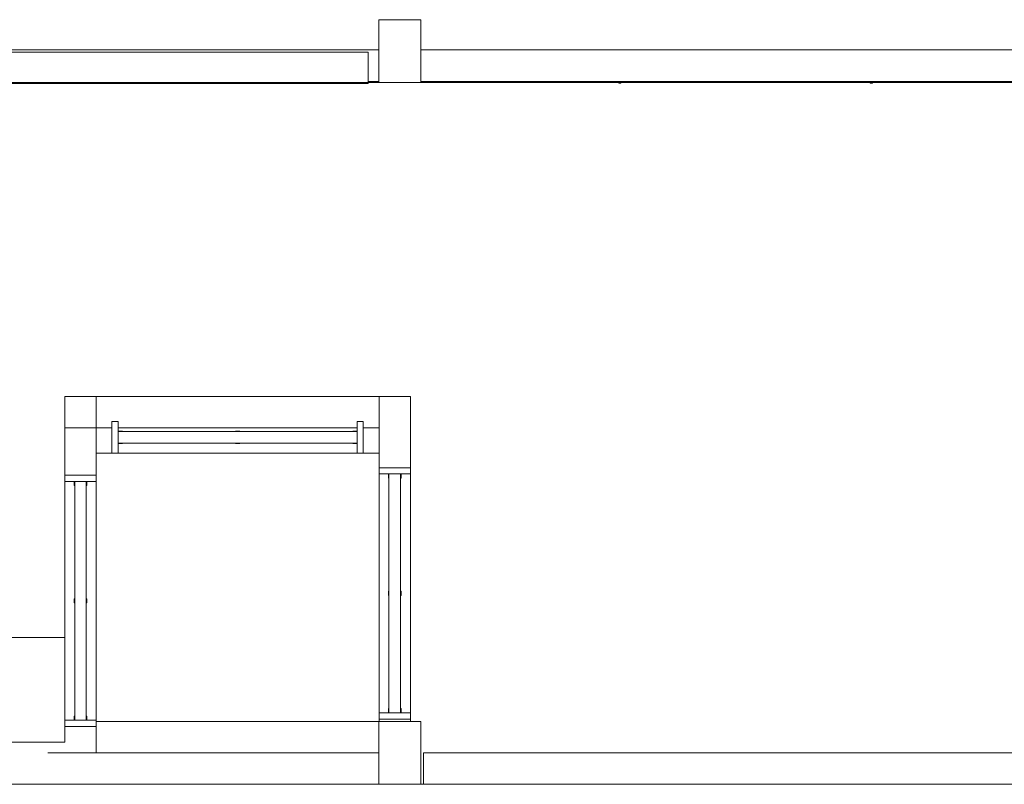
# Model space of a CAD drawing. Header units: millimetres. Extents: x 321 to 585, y -277 to 9.
# Tile 7 of 256: x 351.2 to 360.59, y -240.69 to -233.39. Entities that reach past the tile are written whole.
import ezdxf

# ---------------------------------------------------------------- set-up
doc = ezdxf.new("R2010")
doc.units = ezdxf.units.MM
doc.header["$MEASUREMENT"] = 0
doc.layers.get('0').update_dxf_attribs({"lineweight": 18})
for name, color, linetype, lineweight in [('IFC-Elemento terminal-Contorno', 253, 'Continuous', 5), ('IFC-Janela-Contorno', 142, 'Continuous', 5), ('IFC-Laje-Contorno', 134, 'Continuous', 5), ('IFC-Pilar-Contorno', 83, 'Continuous', 5), ('IFC-Viga-Contorno', 66, 'Continuous', 5)]:
    doc.layers.add(name, color=color, linetype=linetype, lineweight=lineweight)

msp = doc.modelspace()

# ---------------------------------------------------------------- linework, layer by layer
msp.add_line((354.625, -236.9835), (354.925, -236.9835))
at = {"layer": 'IFC-Elemento terminal-Contorno', "color": 7, "lineweight": 5}
for p, q in [((356.915, -233.9859), (356.9172, -233.9859)), ((356.915, -233.9904), (356.915, -233.9859)), ((356.915, -233.9909), (356.915, -233.9904)), ((356.915, -233.9909), (356.9329, -233.9909)), ((356.9172, -233.9859), (356.935, -233.9859)), ((356.9329, -233.9909), (356.935, -233.9909)), ((356.935, -233.9865), (356.935, -233.9859)), ((356.935, -233.9909), (356.935, -233.9865)), ((359.315, -233.9859), (359.3172, -233.9859)), ((359.315, -233.9904), (359.315, -233.9859)), ((359.315, -233.9909), (359.315, -233.9904)), ((359.315, -233.9909), (359.3329, -233.9909)), ((359.3172, -233.9859), (359.335, -233.9859)), ((359.3329, -233.9909), (359.335, -233.9909)), ((359.335, -233.9865), (359.335, -233.9859)), ((359.335, -233.9909), (359.335, -233.9865))]:
    msp.add_line(p, q, dxfattribs=at)
at = {"layer": 'IFC-Janela-Contorno', "color": 7, "lineweight": 5}
for p, q in [((352.075, -237.2235), (352.0856, -237.2235)), ((352.075, -237.4723), (352.075, -237.2235)), ((352.0856, -237.2235), (352.135, -237.2235)), ((352.135, -237.2691), (352.135, -237.2235)), ((354.415, -237.478), (354.415, -237.2235)), ((354.415, -237.2235), (354.4645, -237.2235)), ((354.4645, -237.2235), (354.475, -237.2235)), ((354.475, -237.2748), (354.475, -237.2235)), ((352.135, -237.3185), (352.135, -237.2691)), ((352.135, -237.3135), (352.1695, -237.3135)), ((352.135, -237.4285), (352.135, -237.3185)), ((352.135, -237.3185), (354.415, -237.3185)), ((352.1695, -237.3135), (352.175, -237.3135)), ((352.175, -237.3185), (352.175, -237.3135)), ((353.255, -237.3135), (353.2895, -237.3135)), ((353.255, -237.3185), (353.255, -237.3135)), ((353.2895, -237.3135), (353.295, -237.3135)), ((353.295, -237.3185), (353.295, -237.3135)), ((354.375, -237.3135), (354.4095, -237.3135)), ((354.375, -237.3185), (354.375, -237.3135)), ((354.4095, -237.3135), (354.415, -237.3135)), ((354.415, -237.4285), (354.415, -237.3185)), ((354.475, -237.5235), (354.475, -237.2748)), ((352.075, -237.5235), (352.075, -237.4723)), ((352.135, -237.4285), (354.415, -237.4285)), ((352.135, -237.5235), (352.135, -237.4285)), ((352.135, -237.4335), (352.1406, -237.4335)), ((352.1406, -237.4335), (352.175, -237.4335)), ((352.175, -237.4335), (352.175, -237.4285)), ((353.255, -237.4335), (353.255, -237.4285)), ((353.255, -237.4335), (353.2606, -237.4335)), ((353.2606, -237.4335), (353.295, -237.4335)), ((353.295, -237.4335), (353.295, -237.4285)), ((354.375, -237.4335), (354.375, -237.4285)), ((354.375, -237.4335), (354.3806, -237.4335)), ((354.3806, -237.4335), (354.415, -237.4335)), ((354.415, -237.5235), (354.415, -237.478)), ((352.075, -237.5235), (352.0856, -237.5235)), ((352.0856, -237.5235), (352.135, -237.5235)), ((354.415, -237.5235), (354.4645, -237.5235)), ((354.4645, -237.5235), (354.475, -237.5235)), ((354.625, -237.6635), (354.6763, -237.6635)), ((354.625, -237.674), (354.625, -237.6635)), ((354.625, -237.7235), (354.625, -237.674)), ((354.6763, -237.6635), (354.925, -237.6635)), ((354.925, -237.674), (354.925, -237.6635)), ((354.925, -237.7235), (354.925, -237.674)), ((351.625, -237.7451), (351.625, -237.7346)), ((351.625, -237.7346), (351.6763, -237.7346)), ((351.625, -237.7946), (351.625, -237.7451)), ((351.625, -237.7946), (351.8795, -237.7946)), ((351.6763, -237.7346), (351.925, -237.7346)), ((351.715, -237.8001), (351.715, -237.7946)), ((351.72, -237.7946), (351.83, -237.7946)), ((351.72, -240.0746), (351.72, -237.7946)), ((351.83, -240.0746), (351.83, -237.7946)), ((351.835, -237.8291), (351.835, -237.7946)), ((351.8795, -237.7946), (351.925, -237.7946)), ((351.925, -237.7451), (351.925, -237.7346)), ((351.925, -237.7946), (351.925, -237.7451)), ((354.625, -237.7235), (354.8795, -237.7235)), ((354.715, -237.729), (354.715, -237.7235)), ((354.715, -237.7635), (354.715, -237.729)), ((354.715, -237.7635), (354.72, -237.7635)), ((354.72, -240.0035), (354.72, -237.7235)), ((354.72, -237.7235), (354.83, -237.7235)), ((354.83, -240.0035), (354.83, -237.7235)), ((354.83, -237.7635), (354.835, -237.7635)), ((354.835, -237.7579), (354.835, -237.7235)), ((354.835, -237.7635), (354.835, -237.7579)), ((354.8795, -237.7235), (354.925, -237.7235)), ((351.715, -237.8346), (351.715, -237.8001)), ((351.715, -237.8346), (351.72, -237.8346)), ((351.83, -237.8346), (351.835, -237.8346)), ((351.835, -237.8346), (351.835, -237.8291)), ((351.715, -238.9146), (351.72, -238.9146)), ((351.715, -238.9201), (351.715, -238.9146)), ((351.715, -238.9546), (351.715, -238.9201)), ((351.83, -238.9146), (351.835, -238.9146)), ((351.835, -238.9491), (351.835, -238.9146)), ((354.715, -238.8435), (354.72, -238.8435)), ((354.715, -238.849), (354.715, -238.8435)), ((354.715, -238.8835), (354.715, -238.849)), ((354.715, -238.8835), (354.72, -238.8835)), ((354.83, -238.8435), (354.835, -238.8435)), ((354.83, -238.8835), (354.835, -238.8835)), ((354.835, -238.8779), (354.835, -238.8435)), ((354.835, -238.8835), (354.835, -238.8779)), ((351.715, -238.9546), (351.72, -238.9546)), ((351.83, -238.9546), (351.835, -238.9546)), ((351.835, -238.9546), (351.835, -238.9491)), ((351.715, -240.0346), (351.72, -240.0346)), ((351.715, -240.0401), (351.715, -240.0346)), ((351.715, -240.0746), (351.715, -240.0401)), ((351.83, -240.0346), (351.835, -240.0346)), ((351.835, -240.0691), (351.835, -240.0346)), ((354.625, -240.0529), (354.625, -240.0035)), ((354.625, -240.0035), (354.6706, -240.0035)), ((354.6706, -240.0035), (354.72, -240.0035)), ((354.715, -239.9635), (354.72, -239.9635)), ((354.715, -239.969), (354.715, -239.9635)), ((354.715, -240.0035), (354.715, -239.969)), ((354.72, -240.0035), (354.83, -240.0035)), ((354.83, -239.9635), (354.835, -239.9635)), ((354.83, -240.0035), (354.925, -240.0035)), ((354.835, -239.9979), (354.835, -239.9635)), ((354.835, -240.0035), (354.835, -239.9979)), ((354.925, -240.0529), (354.925, -240.0035)), ((351.625, -240.124), (351.625, -240.0746)), ((351.625, -240.0746), (351.6706, -240.0746)), ((351.625, -240.1346), (351.625, -240.124)), ((351.625, -240.1346), (351.8738, -240.1346)), ((351.6706, -240.0746), (351.72, -240.0746)), ((351.72, -240.0746), (351.83, -240.0746)), ((351.83, -240.0746), (351.925, -240.0746)), ((351.835, -240.0746), (351.835, -240.0691)), ((351.8738, -240.1346), (351.925, -240.1346)), ((351.925, -240.124), (351.925, -240.0746)), ((351.925, -240.1346), (351.925, -240.124)), ((354.625, -240.0635), (354.625, -240.0529)), ((354.625, -240.0635), (354.8738, -240.0635)), ((354.8738, -240.0635), (354.925, -240.0635)), ((354.925, -240.0635), (354.925, -240.0529))]:
    msp.add_line(p, q, dxfattribs=at)
at = {"layer": 'IFC-Laje-Contorno', "color": 7, "lineweight": 5}
for p, q in [((346.851, -233.9859), (354.6249, -233.9859)), ((355.0249, -233.9859), (386.7676, -233.9859)), ((351.925, -237.5235), (352.075, -237.5235)), ((352.135, -237.5235), (354.415, -237.5235)), ((354.475, -237.5235), (354.625, -237.5235)), ((351.925, -240.3859), (351.925, -239.1633)), ((354.625, -240.0869), (354.625, -239.1633)), ((340.1926, -239.2846), (351.625, -239.2846)), ((351.625, -240.0746), (351.625, -239.2846)), ((351.625, -240.2846), (351.625, -240.1346)), ((350.4941, -240.2846), (351.625, -240.2846)), ((351.925, -240.3859), (354.6249, -240.3859)), ((340.2985, -240.6869), (354.6249, -240.6869)), ((355.0249, -240.6869), (370.4249, -240.6869))]:
    msp.add_line(p, q, dxfattribs=at)
at = {"layer": 'IFC-Pilar-Contorno', "color": 7, "lineweight": 5}
for p, q in [((354.6249, -233.7066), (354.6249, -233.3859)), ((354.6249, -233.3859), (354.6975, -233.3859)), ((354.6975, -233.3859), (354.8112, -233.3859)), ((354.8112, -233.3859), (355.0249, -233.3859)), ((355.0249, -233.5564), (355.0249, -233.3859)), ((355.0249, -233.6653), (355.0249, -233.5564)), ((354.6249, -233.8771), (354.6249, -233.7066)), ((355.0249, -233.9859), (355.0249, -233.6653)), ((354.6249, -233.9859), (354.6249, -233.8771)), ((354.6249, -233.9859), (354.8387, -233.9859)), ((354.8387, -233.9859), (354.9524, -233.9859)), ((354.9524, -233.9859), (355.0249, -233.9859)), ((354.6249, -240.3172), (354.6249, -240.0869)), ((354.6249, -240.0869), (354.7368, -240.0869)), ((354.7368, -240.0869), (354.8714, -240.0869)), ((354.8714, -240.0869), (355.0249, -240.0869)), ((355.0249, -240.2547), (355.0249, -240.0869)), ((354.6249, -240.485), (354.6249, -240.3172)), ((355.0249, -240.4565), (355.0249, -240.2547)), ((354.6249, -240.6869), (354.6249, -240.485)), ((355.0249, -240.6869), (355.0249, -240.4565)), ((354.6249, -240.6869), (354.7785, -240.6869)), ((354.7785, -240.6869), (354.913, -240.6869)), ((354.913, -240.6869), (355.0249, -240.6869))]:
    msp.add_line(p, q, dxfattribs=at)
at = {"layer": 'IFC-Viga-Contorno', "color": 7, "lineweight": 5}
for p, q in [((347.2722, -233.6747), (354.6249, -233.6747)), ((347.2722, -233.6947), (354.5221, -233.6947)), ((354.5221, -233.9947), (354.5221, -233.6947)), ((355.025, -233.6747), (361.9276, -233.6747)), ((347.1531, -233.9947), (351.625, -233.9947)), ((351.625, -233.9947), (351.925, -233.9947)), ((351.925, -233.9947), (354.5221, -233.9947)), ((354.5221, -233.9747), (354.6249, -233.9747)), ((354.625, -233.9859), (354.925, -233.9859)), ((355.025, -233.9747), (361.9276, -233.9747)), ((351.625, -236.9835), (354.625, -236.9835)), ((351.625, -240.0746), (351.625, -236.9835)), ((351.925, -239.1633), (351.925, -236.9835)), ((354.625, -239.1633), (354.625, -236.9835)), ((354.925, -240.0869), (354.925, -236.9835)), ((351.625, -237.2835), (352.075, -237.2835)), ((352.135, -237.2835), (354.415, -237.2835)), ((354.475, -237.2835), (354.625, -237.2835)), ((351.925, -240.0869), (354.625, -240.0869)), ((354.625, -240.0869), (354.925, -240.0869)), ((351.4649, -240.3868), (354.6249, -240.3868)), ((355.0513, -240.6869), (355.0513, -240.3868)), ((355.0513, -240.3868), (361.9275, -240.3868))]:
    msp.add_line(p, q, dxfattribs=at)

doc.saveas('drawing.dxf')
